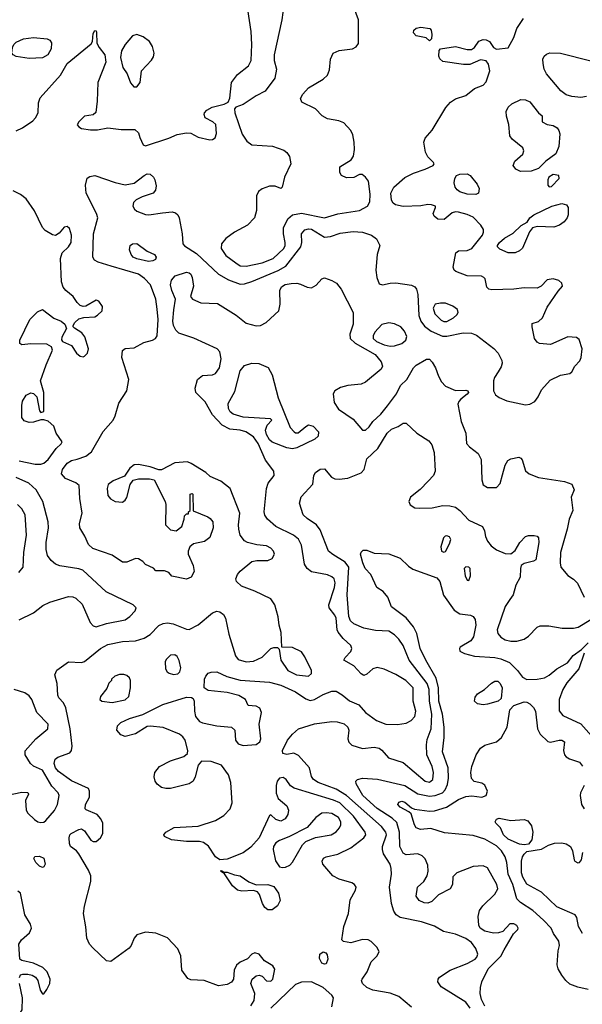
# Model space of a CAD drawing. Extents: x 1173079 to 1307053, y 522583 to 678478.
# Tile 79 of 256: x 1205359 to 1209226, y 545171 to 551936. Entities that reach past the tile are written whole.
import ezdxf

# ---------------------------------------------------------------- set-up
doc = ezdxf.new("R2010")
doc.units = 0

msp = doc.modelspace()

# ---------------------------------------------------------------- linework, layer by layer
at = {"layer": '0CON20XD'}
for points in [[(1207173.5, 552035), (1207160.8, 551935), (1207107.1, 551695), (1207108.6, 551655), (1207123.8, 551595), (1207113.3, 551535), (1207045.6, 551444.4), (1206985, 551413.3), (1206895, 551352.7), (1206845.8, 551334.2), (1206835.8, 551324.2), (1206836.7, 551295), (1206888.8, 551148.8), (1206921.4, 551101.4), (1206955, 551077.1), (1207096.4, 551066.4), (1207175, 551039.2), (1207195, 551024), (1207214.4, 550995), (1207221.8, 550945), (1207180, 550855), (1207164.1, 550785.9), (1207155, 550776.7), (1207115, 550791.9), (1207075, 550791.8), (1207026.4, 550773.6), (1207000, 550755), (1206987.5, 550725), (1206986.9, 550625), (1206973.5, 550575), (1206925.6, 550524.4), (1206835, 550476), (1206777.1, 550432.9), (1206746.2, 550395), (1206744.6, 550365), (1206776.7, 550316.7), (1206844.3, 550264.3), (1206875, 550245.4), (1206915, 550243.5), (1207025, 550266.2), (1207100.9, 550295), (1207174.7, 550365), (1207184.1, 550385), (1207184.6, 550405.4), (1207171.3, 550465), (1207173.2, 550505), (1207201.3, 550568.7), (1207233.7, 550596.3), (1207295, 550606), (1207455, 550574.7), (1207545, 550601.5), (1207694.1, 550625.9), (1207748.6, 550655), (1207765.4, 550684.6), (1207767.3, 550735), (1207759.4, 550809.4), (1207755.7, 550825.7), (1207735, 550853.3), (1207711.7, 550871.7), (1207695, 550872.5), (1207655, 550852), (1207605, 550849.2), (1207570, 550865), (1207560, 550885), (1207560, 550925), (1207637.3, 550972.7), (1207652.3, 550997.7), (1207660, 551045), (1207658.9, 551095), (1207648.2, 551145), (1207634.1, 551174.1), (1207587.5, 551227.5), (1207551.5, 551241.5), (1207474, 551254), (1207438.6, 551275), (1207393.2, 551323.2), (1207298.3, 551368.3), (1207290, 551395), (1207306, 551425), (1207343.3, 551466.7), (1207445, 551528), (1207474.3, 551555), (1207489.3, 551590.7), (1207495.7, 551665), (1207513.6, 551706.4), (1207555.6, 551724.4), (1207646.7, 551735), (1207670.7, 551749.3), (1207687.6, 551772.4), (1207686.9, 551935), (1207640.5, 552065)], [(1205377.9, 551192.1), (1205449.3, 551240.7), (1205468, 551262), (1205485.6, 551295), (1205489.5, 551365), (1205500.2, 551399.8), (1205640.6, 551555), (1205686.2, 551635), (1205850.3, 551769.7), (1205858.8, 551785), (1205865, 551840), (1205875, 551862.5), (1205885, 551860), (1205887.7, 551847.7), (1205890, 551775), (1205905.6, 551745), (1205945.5, 551695), (1205951.5, 551645), (1205895.7, 551505), (1205892.9, 551375), (1205881.7, 551298.3), (1205865, 551281.2), (1205805, 551274), (1205766.2, 551235), (1205754.2, 551214.2), (1205765, 551198.8), (1205785, 551188), (1205845, 551180), (1205895, 551178.8), (1205965, 551192.9), (1206057.7, 551182.3), (1206151.7, 551181.7), (1206175, 551157.5), (1206185, 551127.5), (1206207, 551077), (1206225, 551070), (1206385, 551121.9), (1206442, 551148), (1206505, 551157.5), (1206535, 551156.2), (1206585, 551128.8), (1206665, 551110), (1206685, 551112.5), (1206702, 551125), (1206712.5, 551155), (1206708, 551215), (1206687.5, 551235), (1206635, 551262.5), (1206626.2, 551285), (1206628.8, 551295), (1206646.2, 551315), (1206681.2, 551335), (1206764.4, 551355.6), (1206791.2, 551368.8), (1206804.3, 551395.7), (1206815.6, 551505), (1206855, 551558.9), (1206932, 551618), (1206950, 551655), (1206953.9, 551765), (1206949.7, 551855), (1206927.5, 552005)], [(1207112.2, 545412.2), (1207098.6, 545435), (1207041.1, 545471.1), (1207005, 545515.6), (1206975, 545525.6), (1206955, 545515.6), (1206926, 545484), (1206875, 545461.2), (1206849.6, 545440.4), (1206833.8, 545405), (1206828.1, 545345), (1206815.5, 545324.5), (1206785, 545308.1), (1206725, 545299.4), (1206627.5, 545335), (1206535, 545338.5), (1206515, 545349.5), (1206474.7, 545405), (1206465.9, 545505), (1206445, 545552.2), (1206375, 545628.9), (1206295, 545661.2), (1206225, 545666.5), (1206165, 545647.8), (1206145.4, 545625), (1206125.4, 545575), (1206112.4, 545557.6), (1205985, 545465.5), (1205955, 545469.1), (1205861.7, 545558.3), (1205838, 545585), (1205820.7, 545625), (1205814.7, 545704.7), (1205798.8, 545795), (1205804.5, 545845), (1205848.5, 546015), (1205848.5, 546055), (1205833.3, 546093.3), (1205766.2, 546205), (1205750, 546225), (1205708.8, 546255), (1205701.2, 546275), (1205700, 546315), (1205704, 546335), (1205713.3, 546345), (1205765, 546373.3), (1205785, 546376.2), (1205803.9, 546363.9), (1205848.3, 546298.3), (1205865, 546290), (1205885, 546290.8), (1205914.3, 546315), (1205931.4, 546345), (1205931.4, 546415), (1205916.9, 546445), (1205892, 546475), (1205816.4, 546506.4), (1205810, 546515), (1205811.2, 546545), (1205838.8, 546595), (1205840, 546635), (1205833, 546653), (1205715, 546706.7), (1205625, 546771.5), (1205605, 546795.7), (1205596.2, 546825), (1205603.6, 546856.4), (1205620.9, 546869.1), (1205705, 546900), (1205715.8, 546915), (1205719.4, 546945), (1205705.4, 547065), (1205677.2, 547207.2), (1205661.5, 547241.5), (1205627.7, 547277.7), (1205621.2, 547295), (1205618, 547375), (1205600.8, 547435), (1205613.7, 547466.3), (1205695, 547524.2), (1205785, 547520), (1205805, 547526), (1205914.2, 547615), (1205965, 547643.8), (1206065, 547664.5), (1206155, 547668.2), (1206213.9, 547686.1), (1206257, 547713), (1206315, 547773.1), (1206345, 547788.6), (1206375, 547791.9), (1206414.3, 547785.7), (1206505, 547747.8), (1206525, 547745.5), (1206585, 547778.5), (1206685, 547860.7), (1206715, 547871.5), (1206735, 547868.2), (1206759.2, 547849.2), (1206773.8, 547825), (1206796.8, 547715), (1206842.9, 547565), (1206860.7, 547540.8), (1206915, 547524.7), (1206965, 547529.2), (1207024.7, 547555.3), (1207085, 547616.2), (1207105, 547623.3), (1207131.7, 547621.7), (1207141.7, 547611.7), (1207152.9, 547535), (1207201.4, 547465), (1207261.2, 547435), (1207344, 547426), (1207363.8, 547445), (1207364, 547465), (1207319.1, 547559.1), (1207295, 547592.5), (1207235, 547623.8), (1207160, 547625), (1207156.7, 547725), (1207142, 547775), (1207135.7, 547834.3), (1207113.6, 547915), (1207085, 547956.9), (1206975, 548010.8), (1206883.8, 548043.8), (1206850, 548075), (1206844.2, 548095), (1206855, 548123.8), (1206873.7, 548146.3), (1206955, 548212.5), (1206988.8, 548221.2), (1207065, 548220.6), (1207094, 548235), (1207111.4, 548265), (1207102.9, 548285), (1207085, 548304.3), (1207055, 548320.6), (1206988.3, 548328.3), (1206925, 548342.9), (1206904.6, 548354.6), (1206875.4, 548395.4), (1206864.6, 548435), (1206862.3, 548465), (1206872.2, 548545), (1206805, 548715.7), (1206741.4, 548765), (1206667.8, 548797.8), (1206638.8, 548825), (1206537.8, 548887.8), (1206512.5, 548897.5), (1206425, 548890.8), (1206335, 548843.8), (1206315, 548844), (1206255, 548864.4), (1206175, 548880), (1206145, 548877.1), (1206115.5, 548854.5), (1206080.3, 548799.7), (1206002.8, 548767.2), (1205968.3, 548741.7), (1205960, 548715), (1205965.8, 548665.8), (1205984, 548645), (1206016.1, 548626.1), (1206065, 548621.5), (1206085, 548634.4), (1206095, 548652.5), (1206118.2, 548741.8), (1206138.3, 548771.7), (1206175, 548780.5), (1206251.7, 548781.7), (1206282.5, 548775), (1206358.8, 548625), (1206363.3, 548605), (1206362.5, 548465), (1206395, 548430), (1206435, 548423.3), (1206472.5, 548455), (1206490, 548505), (1206491.7, 548528.3), (1206505, 548540), (1206518.3, 548541.7), (1206520, 548555), (1206530, 548565), (1206530, 548675), (1206545, 548680), (1206550, 548675), (1206551.7, 548561.7), (1206651.3, 548521.3), (1206669.1, 548509.1), (1206685.5, 548485.5), (1206689.4, 548445), (1206665, 548378.8), (1206629.8, 548350.2), (1206554.2, 548335.8), (1206528.8, 548315), (1206516.2, 548285), (1206516.4, 548263.6), (1206552.5, 548185), (1206557.5, 548145), (1206538.8, 548105), (1206505, 548091.9), (1206405, 548113.3), (1206385, 548137.5), (1206355, 548150), (1206295, 548150), (1206278.3, 548168.3), (1206225, 548192.5), (1206205, 548213.3), (1206175, 548231.2), (1206155, 548233.8), (1206095, 548208), (1206065, 548208), (1205995, 548256.9), (1205862.3, 548302.3), (1205831.2, 548331.2), (1205807.8, 548387.8), (1205772.7, 548445), (1205771.2, 548475), (1205789.1, 548545), (1205772.6, 548647.4), (1205768.1, 548735), (1205744.2, 548755), (1205674.3, 548784.2), (1205647.1, 548815), (1205652.5, 548845), (1205685, 548890), (1205715, 548908.5), (1205753.3, 548916.7), (1205813.9, 548936.1), (1205852.6, 548967.4), (1205932.7, 549107.3), (1206001.1, 549185), (1206015.6, 549215), (1206039.7, 549300.3), (1206096, 549385), (1206110, 549465), (1206061.2, 549615), (1206065, 549662.5), (1206085, 549678), (1206145, 549682), (1206212.4, 549717.6), (1206271.2, 549735), (1206292, 549745), (1206304.2, 549765), (1206311.1, 549875), (1206305, 549947.5), (1206295.9, 550015), (1206259.3, 550115), (1206218.1, 550158.1), (1206175, 550187.4), (1205987.6, 550242.4), (1205899.8, 550269.8), (1205874.6, 550284.6), (1205862.2, 550305), (1205865.5, 550465), (1205895.6, 550575), (1205886.7, 550605), (1205816.2, 550745), (1205811.3, 550798.7), (1205823.1, 550846.9), (1205841.1, 550858.9), (1205875.7, 550864.3), (1206015, 550817.3), (1206085, 550802.2), (1206146.6, 550813.4), (1206215, 550866.2), (1206235, 550876.2), (1206255, 550875.5), (1206278.6, 550855), (1206288.6, 550835), (1206297.5, 550795), (1206292, 550765), (1206275.5, 550744.5), (1206200.6, 550719.4), (1206160.8, 550699.2), (1206141.1, 550678.9), (1206137.8, 550655), (1206148.6, 550635), (1206165, 550621.4), (1206225, 550598.6), (1206245.7, 550595.7), (1206341.1, 550608.9), (1206406.5, 550616.5), (1206429.3, 550609.3), (1206445.6, 550595), (1206454.6, 550574.6), (1206475.7, 550465), (1206480.8, 550395), (1206491.1, 550381.1), (1206575, 550328.5), (1206725, 550186.8), (1206795, 550148.4), (1206875, 550119.6), (1206905, 550120.9), (1206953.7, 550136.3), (1207135, 550212.1), (1207188.4, 550241.6), (1207290.6, 550375), (1207298.4, 550405), (1207296.2, 550463.8), (1207317.9, 550492.1), (1207345, 550500), (1207365, 550497.2), (1207455, 550440.8), (1207495, 550445.8), (1207561.1, 550468.9), (1207650.2, 550479.8), (1207716.1, 550476.1), (1207776.7, 550455), (1207811.2, 550431.2), (1207834, 550385), (1207817, 550323), (1207805.8, 550215), (1207814.2, 550165), (1207830.5, 550120.5), (1207853.6, 550113.6), (1207904.2, 550125.8), (1207945, 550127.1), (1208051.7, 550111.7), (1208075, 550100), (1208085.4, 550085.4), (1208095, 550047.5), (1208102.7, 549902.8), (1208115.2, 549865.3), (1208140.1, 549830.1), (1208186.5, 549796.5), (1208265, 549762.4), (1208295, 549761.4), (1208406.3, 549783.7), (1208465, 549781.2), (1208498.9, 549768.9), (1208617, 549677), (1208646.7, 549645), (1208671.5, 549595), (1208674.5, 549575), (1208668.1, 549551.9), (1208646.4, 549516.4), (1208621.8, 549478.2), (1208614.6, 549455), (1208615.4, 549385), (1208629.5, 549359.5), (1208655, 549340), (1208706.2, 549316.2), (1208835, 549289.4), (1208865.7, 549294.3), (1208898.3, 549311.7), (1208922, 549345), (1208945, 549394), (1209005, 549460), (1209076.2, 549493.8), (1209140, 549505), (1209153, 549517), (1209173.3, 549555), (1209207.5, 549592.5), (1209218, 549615), (1209224.2, 549675), (1209205, 549738.8), (1209185, 549752), (1209125, 549758), (1209006.8, 549703.2), (1208931.4, 549711.4), (1208915, 549719.4), (1208897.5, 549745), (1208880, 549825), (1208880.7, 549849.3), (1208925, 549862.5), (1208952.5, 549887.5), (1208985, 549960.8), (1209060.2, 550069.8), (1209090, 550105), (1209086, 550125), (1209065, 550144), (1209025.5, 550155.5), (1208985, 550148.6), (1208944, 550105), (1208915, 550091.9), (1208826.6, 550093.4), (1208755.4, 550084.6), (1208605, 550080), (1208584.1, 550084.1), (1208569.3, 550099.3), (1208557.5, 550155), (1208550, 550165), (1208533, 550173), (1208435, 550176.5), (1208356, 550205), (1208344.3, 550215), (1208338.9, 550235), (1208356.8, 550333.2), (1208375, 550347.5), (1208435, 550350.5), (1208465.3, 550364.7), (1208538.7, 550455), (1208547.7, 550475), (1208547.7, 550495), (1208527.5, 550525), (1208475, 550578.7), (1208435, 550597.2), (1208375, 550612.9), (1208354.5, 550615.5), (1208331.5, 550608.5), (1208277.3, 550562.7), (1208232.5, 550565), (1208207.5, 550585), (1208200, 550605), (1208217.5, 550645), (1208215.7, 550655.7), (1208190, 550665), (1208165, 550665.7), (1208115, 550657.5), (1207995, 550653.3), (1207942.5, 550665), (1207925, 550676.2), (1207915, 550696.7), (1207909.1, 550745), (1207931.1, 550785), (1208005, 550852.2), (1208065, 550882.5), (1208145, 550907.8), (1208200, 550935), (1208206.7, 550945), (1208203.3, 550955), (1208164.5, 550994.5), (1208148.6, 551025), (1208137.1, 551095), (1208145, 551121.2), (1208195, 551177.5), (1208287.6, 551332.4), (1208320.5, 551369.5), (1208355, 551392.7), (1208425, 551415.7), (1208485, 551464.2), (1208545, 551486.9), (1208565, 551509.2), (1208590.9, 551585), (1208580.6, 551630.6), (1208565, 551654), (1208525, 551660.8), (1208452.7, 551627.3), (1208408.5, 551628.5), (1208267.7, 551647.7), (1208246.4, 551666.4), (1208240, 551685), (1208242.5, 551725), (1208250, 551735), (1208355, 551750.8), (1208435, 551730), (1208465, 551730.8), (1208484.5, 551745.5), (1208515, 551787.5), (1208545, 551800.4), (1208565, 551798.2), (1208587.1, 551785), (1208616, 551745), (1208635, 551732.5), (1208715, 551743.3), (1208756, 551814), (1208775, 551875.8), (1208820.6, 551945)], [(1208175, 551790), (1208151.7, 551811.7), (1208085, 551824), (1208065.8, 551845), (1208067.5, 551865), (1208085, 551878.1), (1208115, 551885.6), (1208177.5, 551875), (1208186.2, 551865), (1208192.5, 551835), (1208190, 551805), (1208175, 551790)], [(1205425, 551669.2), (1205335, 551681.9), (1205313.6, 551693.6), (1205306, 551705), (1205310, 551745), (1205318.6, 551765), (1205335, 551781.9), (1205385, 551803.8), (1205455, 551813.2), (1205547.5, 551805), (1205565.6, 551795.6), (1205577.3, 551777.3), (1205576, 551735), (1205553.8, 551695), (1205515, 551674.5), (1205425, 551669.2)], [(1206165, 551474.4), (1206187.5, 551505), (1206196.5, 551585), (1206265, 551657.1), (1206279.3, 551680.7), (1206284.5, 551705), (1206272.6, 551752.6), (1206251.5, 551785), (1206207.1, 551817.1), (1206165, 551834), (1206135, 551823.8), (1206083.1, 551765), (1206059.1, 551720.8), (1206051.8, 551675), (1206068.1, 551608.1), (1206098, 551565), (1206121.7, 551501.7), (1206143.8, 551475), (1206165, 551474.4)], [(1209255, 551407.8), (1209215, 551401.1), (1209152.7, 551407.3), (1209115, 551420.5), (1209077.1, 551447.1), (1208980.4, 551565), (1208964.6, 551595), (1208955.5, 551635), (1208954.4, 551665), (1208964.5, 551685.5), (1208980.4, 551699.6), (1209002.6, 551707.4), (1209074.6, 551705.4), (1209285, 551652.2)], [(1208802, 550892), (1208768.9, 550908.9), (1208750, 550935), (1208762.5, 550965), (1208817.2, 551012.8), (1208822.9, 551035), (1208816.5, 551056.5), (1208744.5, 551114.5), (1208727, 551137), (1208720.8, 551215), (1208703.6, 551273.6), (1208703.3, 551305), (1208716.2, 551333.8), (1208741.5, 551358.5), (1208803.3, 551386.7), (1208835, 551386.2), (1208865, 551370.5), (1208925, 551296.7), (1208950, 551275), (1208950, 551235), (1208985, 551216.2), (1209025, 551208), (1209051.9, 551191.9), (1209064.5, 551174.5), (1209071.1, 551151.1), (1209063.5, 551065), (1209044.1, 551015), (1208975.9, 550964.1), (1208925, 550913.1), (1208875, 550894.6), (1208802, 550892)], [(1205335, 551171.9), (1205377.9, 551192.1)], [(1208495, 550734.3), (1208435, 550736.7), (1208385, 550753.3), (1208365, 550767.5), (1208351.9, 550785), (1208345.6, 550815), (1208349.6, 550845), (1208361.1, 550865), (1208385, 550874.5), (1208435, 550877.5), (1208455.7, 550865.7), (1208502.5, 550805), (1208515.8, 550775), (1208513.3, 550745), (1208495, 550734.3)], [(1208997.7, 550787.7), (1209015, 550790.8), (1209065.8, 550845), (1209063.3, 550865), (1209025, 550871.5), (1208995.6, 550855), (1208988.5, 550835), (1208988.6, 550798.6), (1208997.7, 550787.7)], [(1205355, 548904.5), (1205465, 548882.7), (1205505, 548882.8), (1205525, 548889.1), (1205556.2, 548915), (1205609.6, 548990.4), (1205645, 549021.2), (1205651.2, 549035), (1205610, 549095), (1205593.6, 549143.6), (1205555, 549176.7), (1205525, 549187.5), (1205505, 549187.5), (1205455, 549170), (1205425, 549168.5), (1205390.2, 549180.2), (1205375, 549202.5), (1205373.1, 549285), (1205378.6, 549315), (1205403.4, 549356.6), (1205435, 549373.3), (1205455, 549367.5), (1205476.7, 549345), (1205495, 549247.5), (1205505, 549237.5), (1205526, 549244), (1205525.7, 549375), (1205502, 549455), (1205541.1, 549565), (1205585.6, 549665), (1205578.5, 549688.5), (1205546.2, 549706.2), (1205435, 549707.8), (1205375, 549702.5), (1205361.2, 549711.2), (1205361.2, 549735), (1205428.2, 549875), (1205481.7, 549928.3), (1205515, 549944), (1205595, 549885.6), (1205645.5, 549865.5), (1205668.8, 549845), (1205680, 549815), (1205648, 549755), (1205646.2, 549736.2), (1205653.3, 549725), (1205716.4, 549696.4), (1205749.5, 549645), (1205775, 549624.5), (1205795, 549620.5), (1205805, 549624.5), (1205825.5, 549645), (1205831.8, 549675), (1205807.4, 549757.4), (1205786.2, 549785), (1205736.1, 549816.1), (1205727.5, 549825), (1205727.5, 549835), (1205738.8, 549855), (1205765, 549880), (1205801.2, 549888.8), (1205875, 549894.4), (1205894, 549905), (1205926, 549935), (1205928, 549965), (1205902.7, 550002.7), (1205885, 550010), (1205815, 549968), (1205795, 549965.8), (1205775, 549972.5), (1205755, 549992), (1205727.5, 550035), (1205675.7, 550075), (1205657.1, 550097.1), (1205647.3, 550135), (1205639.1, 550295), (1205650.6, 550335), (1205695.7, 550375), (1205712.2, 550405), (1205715.4, 550455), (1205701.7, 550501.7), (1205685, 550515.8), (1205665, 550510.8), (1205631.7, 550468.3), (1205605, 550452.9), (1205585, 550457.1), (1205535, 550487.5), (1205515, 550508.8), (1205461.7, 550621.7), (1205404.7, 550704.7), (1205365.2, 550735.2), (1205315, 550760)], [(1208765, 550333.8), (1208715, 550334.6), (1208658.5, 550358.5), (1208643.1, 550375), (1208642.2, 550385), (1208656.7, 550405), (1208691.9, 550435), (1208750.2, 550469.8), (1208805, 550522), (1208845.8, 550544.2), (1208865.6, 550575), (1208893.3, 550595), (1209015.5, 550655.5), (1209085, 550673.3), (1209117.5, 550665), (1209128.1, 550645), (1209127.5, 550595), (1209122.2, 550575), (1209101.9, 550548.1), (1209070, 550525), (1209030.5, 550509.5), (1208915.4, 550514.6), (1208883.1, 550506.9), (1208862, 550478), (1208815, 550367.1), (1208795, 550347.5), (1208765, 550333.8)], [(1206245, 550274.7), (1206165, 550292), (1206140, 550305), (1206125, 550323.8), (1206114.4, 550355), (1206117.5, 550385), (1206135, 550396.2), (1206165, 550397.3), (1206235, 550345.7), (1206285, 550322.5), (1206297.5, 550305), (1206291.9, 550288.1), (1206275, 550278.9), (1206245, 550274.7)], [(1208051, 545151), (1207964.7, 545224.7), (1207905, 545247.5), (1207785, 545267.5), (1207745, 545285.7), (1207715.8, 545315), (1207709.2, 545335), (1207712.5, 545345), (1207748.2, 545395), (1207775, 545462), (1207816.2, 545505), (1207830, 545535), (1207813.3, 545565), (1207775, 545603.3), (1207754.1, 545614.1), (1207715, 545615.6), (1207635, 545594.4), (1207585, 545603.8), (1207573.9, 545613.9), (1207587.6, 545705), (1207618.8, 545795), (1207630.5, 545889.5), (1207667.5, 545955), (1207672.2, 545975), (1207659.4, 545995), (1207642.5, 546005), (1207555, 546030), (1207511.1, 546055), (1207442.2, 546135), (1207438.1, 546155), (1207448, 546175), (1207465.5, 546184.5), (1207545, 546202), (1207634.8, 546245.2), (1207725, 546315.5), (1207736.9, 546335), (1207733.1, 546355), (1207654.2, 546465), (1207558.4, 546555), (1207515, 546573.6), (1207245, 546657.1), (1207221.4, 546671.4), (1207191.5, 546715), (1207169.8, 546729.8), (1207145, 546725.4), (1207127.7, 546705), (1207121.1, 546675), (1207122, 546622), (1207135.4, 546585.4), (1207195.7, 546535), (1207205.6, 546505), (1207201.9, 546475), (1207184.3, 546445), (1207155, 546428.9), (1207120.3, 546440.3), (1207085, 546473.3), (1207075, 546467.5), (1207005, 546314.6), (1206948.6, 546251.4), (1206895, 546211.8), (1206785, 546169.4), (1206735, 546164), (1206705.4, 546185.4), (1206657, 546257), (1206622.4, 546282.4), (1206595, 546290.8), (1206505, 546290.9), (1206401.8, 546301.8), (1206354.1, 546324.1), (1206350, 546335), (1206363.8, 546355), (1206420, 546385), (1206585, 546394.5), (1206704.3, 546434.3), (1206761.8, 546468.3), (1206806.7, 546515), (1206819.5, 546555), (1206810.9, 546695), (1206795, 546748), (1206745.4, 546815.4), (1206675, 546840), (1206609.2, 546840.8), (1206585.6, 546814.4), (1206565.3, 546734.7), (1206550.5, 546705), (1206524.2, 546685.8), (1206395, 546653.3), (1206363.3, 546653.3), (1206335, 546661.8), (1206304.1, 546684.1), (1206290, 546705), (1206283.3, 546735), (1206288.1, 546765), (1206320, 546805), (1206395, 546843.1), (1206486.8, 546873.2), (1206512.5, 546895), (1206515.6, 546915), (1206495.4, 546985), (1206480, 547010), (1206458.3, 547028.3), (1206345, 547072.3), (1206255, 547083.3), (1206235, 547080.8), (1206155, 547029.5), (1206085, 547010.6), (1206055, 547022.9), (1206026.9, 547055), (1206031.9, 547085), (1206055, 547106.7), (1206115, 547134.4), (1206205, 547162.5), (1206342.1, 547232.1), (1206505, 547281.1), (1206539.6, 547279.6), (1206551.2, 547271.2), (1206558.5, 547255), (1206559.7, 547185), (1206567.5, 547147.5), (1206594.2, 547114.2), (1206615, 547104.6), (1206715, 547083.5), (1206815.9, 547075.9), (1206837.5, 547055), (1206842.9, 546985), (1206861.1, 546961.1), (1206895, 546950.5), (1206985, 546956.7), (1207010.6, 546975), (1207016.5, 546995), (1207005.5, 547095), (1207021.4, 547175), (1207008.8, 547205), (1206985, 547220), (1206930, 547225), (1206910, 547265), (1206865, 547292.2), (1206785, 547312.7), (1206655, 547328.1), (1206626.2, 547345), (1206630, 547405), (1206637.5, 547425), (1206655, 547445.7), (1206675, 547454.2), (1206715, 547455.8), (1206783.6, 547423.6), (1206875, 547397.3), (1207075, 547385.4), (1207155, 547362.8), (1207255, 547318.4), (1207325, 547270.3), (1207355, 547258.4), (1207385, 547265.3), (1207445, 547299.6), (1207505, 547322.5), (1207535, 547322.2), (1207575, 547298.5), (1207625, 547256.4), (1207689.8, 547229.8), (1207735.8, 547175), (1207811.7, 547121.7), (1207876.2, 547096.2), (1207955, 547092.9), (1208015, 547103.5), (1208049.8, 547120.2), (1208075, 547148.8), (1208081.8, 547185), (1208062.7, 547255), (1208063.8, 547345), (1208013.6, 547395), (1207945, 547436.9), (1207865, 547474.4), (1207815, 547485.7), (1207785, 547475.7), (1207745, 547440), (1207725, 547430.6), (1207705, 547441.9), (1207655, 547497.8), (1207586.7, 547535), (1207596, 547555), (1207634.3, 547595), (1207641.9, 547615), (1207635, 547635.7), (1207582.2, 547685), (1207548, 547728), (1207540.9, 547745), (1207533.1, 547825), (1207524.5, 547845), (1207485.7, 547895), (1207484.3, 547915), (1207523.8, 548035), (1207526.7, 548066.7), (1207519.5, 548095), (1207505, 548108.9), (1207475, 548121.5), (1207365, 548143.3), (1207335, 548164.4), (1207316.5, 548195), (1207295.3, 548325.3), (1207276.3, 548366.3), (1207240, 548395), (1207120.6, 548455), (1207063.3, 548503.3), (1207045, 548531.2), (1207039.5, 548555), (1207055.6, 548715), (1207068, 548752), (1207108.1, 548805), (1207105.6, 548835), (1207048.8, 548908.8), (1206998.6, 549025), (1206965, 549069.2), (1206914.4, 549104.4), (1206875, 549115.6), (1206803.4, 549123.4), (1206751, 549151), (1206685, 549220.8), (1206635, 549310.4), (1206569.4, 549375), (1206565.6, 549405), (1206580.6, 549465), (1206615, 549490.6), (1206685, 549495.6), (1206705, 549505.6), (1206732.9, 549545), (1206742.8, 549605), (1206735, 549654.2), (1206717.3, 549675), (1206557, 549747), (1206453.3, 549783.3), (1206432.1, 549802.1), (1206416.3, 549835), (1206411.9, 549865), (1206417.7, 549942.3), (1206431.1, 550015), (1206403.8, 550075), (1206396.3, 550113.7), (1206402.8, 550147.2), (1206426.7, 550175), (1206505, 550200.6), (1206525, 550197.1), (1206535, 550188), (1206545.6, 550165), (1206554.2, 550105), (1206533.3, 550035), (1206546.7, 550015), (1206605, 549990.5), (1206718, 549985), (1206848, 549905), (1206915, 549851.4), (1206985, 549832.2), (1207015, 549835.6), (1207053.6, 549856.4), (1207140, 549935), (1207149.3, 549980.7), (1207148.1, 550075), (1207158.6, 550101.4), (1207184.2, 550115.8), (1207225, 550124), (1207265, 550125.4), (1207289.3, 550119.3), (1207335, 550097.1), (1207365, 550092.9), (1207397.6, 550112.4), (1207435, 550155.7), (1207455, 550161.4), (1207505, 550144.2), (1207536, 550125), (1207568, 550085), (1207650.6, 549925), (1207651.9, 549845), (1207628.1, 549775), (1207630.6, 549745), (1207664, 549714), (1207801.5, 549635), (1207844.5, 549585), (1207852.2, 549555), (1207844.4, 549535), (1207734.8, 549445.2), (1207705, 549431.3), (1207615, 549422.7), (1207565, 549408), (1207525, 549386.5), (1207513.8, 549365), (1207520.5, 549305), (1207549.8, 549259.8), (1207650.8, 549190.8), (1207715, 549116), (1207736.7, 549115), (1207760.6, 549139.4), (1207785.7, 549175), (1207842.2, 549225), (1207887.4, 549282.6), (1207948.2, 549365), (1207976.2, 549423.8), (1208020, 549465), (1208065, 549543.8), (1208085, 549562), (1208155, 549603.8), (1208175, 549603.3), (1208195, 549583.3), (1208217.5, 549545), (1208237.2, 549487.2), (1208258.3, 549448.3), (1208285, 549418.6), (1208355, 549388.1), (1208425, 549391.2), (1208440, 549385), (1208443.3, 549375), (1208435, 549363.3), (1208390.5, 549329.5), (1208376.4, 549313.6), (1208371.2, 549295), (1208393.5, 549175), (1208425.7, 549095), (1208430.8, 549025), (1208450.6, 549000.6), (1208510.8, 548955), (1208530.8, 548915), (1208534.4, 548774.4), (1208545, 548740), (1208575, 548721.4), (1208635, 548721.2), (1208661.2, 548748.8), (1208678.2, 548808.2), (1208694.6, 548875.4), (1208713.7, 548906.3), (1208735, 548918.6), (1208789.5, 548929.5), (1208804.1, 548924.1), (1208812.7, 548912.7), (1208835.7, 548835.7), (1208860, 548815), (1208925, 548789.5), (1209104.2, 548764.2), (1209152.5, 548745), (1209170, 548705), (1209150, 548655), (1209160, 548565), (1209135.5, 548504.5), (1209122.3, 548435), (1209076.5, 548275), (1209072.9, 548205), (1209078.9, 548175), (1209125, 548117.5), (1209165, 548092.5), (1209192.5, 548065), (1209238.5, 547968.5)], [(1208275, 549862.7), (1208295, 549863.3), (1208341.5, 549888.5), (1208362.4, 549907.6), (1208371.9, 549925), (1208366.9, 549945), (1208336.7, 549966.7), (1208285, 549987.3), (1208251.3, 549988.7), (1208215, 549981.4), (1208200.4, 549955), (1208212.5, 549915), (1208255, 549871.8), (1208275, 549862.7)], [(1207905, 549693.5), (1207935, 549694.3), (1207985, 549712.2), (1208012.7, 549735), (1208018.8, 549758.8), (1208004.4, 549795), (1207977.5, 549825), (1207935, 549846.8), (1207895, 549852.3), (1207847.2, 549842.8), (1207800.9, 549789.2), (1207789.2, 549765), (1207788.9, 549745), (1207810.9, 549725), (1207865, 549702.4), (1207905, 549693.5)], [(1207235, 548987.1), (1207195, 548994.4), (1207095, 549032.7), (1207075, 549050.4), (1207054.3, 549085), (1207048.8, 549115), (1207059.6, 549150.4), (1207092.5, 549185), (1207083.6, 549193.6), (1206894.7, 549204.7), (1206826.2, 549225), (1206805, 549241.4), (1206793.6, 549265), (1206790.9, 549299.1), (1206838, 549382), (1206875, 549523.8), (1206905, 549560), (1206955, 549576.2), (1207003.7, 549573.7), (1207066.8, 549546.8), (1207095, 549496), (1207135, 549338), (1207217.1, 549135), (1207245, 549103.3), (1207255, 549096.7), (1207273, 549097), (1207325, 549142), (1207345, 549152), (1207375, 549144), (1207412, 549105), (1207411.2, 549075), (1207387, 549053), (1207265, 548994), (1207235, 548987.1)], [(1207168, 546895), (1207164.4, 546915), (1207199.6, 546985), (1207233.3, 547026.7), (1207275, 547064.5), (1207385, 547097.3), (1207505, 547114.5), (1207541.7, 547111.7), (1207588.8, 547098.8), (1207615.4, 547075.4), (1207620.6, 547055), (1207613.8, 546995), (1207622.1, 546972.1), (1207642, 546952), (1207715, 546927.9), (1207795, 546937.5), (1207830.4, 546930.4), (1207848.2, 546918.2), (1207894.7, 546864.7), (1207995, 546833.1), (1208146.9, 546705), (1208175, 546697.9), (1208197.9, 546715), (1208203.3, 546765), (1208194.6, 546805), (1208158.2, 546885), (1208155.3, 546955), (1208159.9, 546990.1), (1208187.7, 547065), (1208192.4, 547165), (1208175.9, 547255), (1208172.8, 547335), (1208158.9, 547375), (1208036.1, 547535), (1207995, 547635.7), (1207965, 547679.4), (1207935, 547710), (1207895, 547734.5), (1207805, 547739.5), (1207725, 547756.6), (1207656.1, 547786.1), (1207633.5, 547805), (1207622.3, 547835), (1207609.1, 547985), (1207622.2, 548175), (1207595, 548209.3), (1207510.6, 548260.6), (1207482.2, 548285), (1207425, 548430), (1207400, 548465), (1207335, 548508.5), (1207306.7, 548535), (1207282.5, 548615), (1207293.3, 548656.7), (1207374, 548745), (1207380, 548805), (1207391.2, 548825), (1207425, 548847.5), (1207455, 548850), (1207502.7, 548792.7), (1207525, 548782), (1207555, 548780), (1207615, 548785.6), (1207705, 548822.5), (1207725.8, 548845), (1207745, 548918), (1207820.1, 548989.9), (1207885, 549095.4), (1207915, 549122.8), (1207959.7, 549140.3), (1207995, 549164.2), (1208015, 549164), (1208088, 549095), (1208171.7, 549041.7), (1208191.5, 549015), (1208206.6, 548963.4), (1208215.4, 548835), (1208203.6, 548805), (1208165.6, 548765), (1208112.4, 548707.6), (1208044.2, 548655), (1208032.5, 548625), (1208041.7, 548601.7), (1208075, 548582.9), (1208105, 548579.4), (1208195, 548581.5), (1208268.3, 548598.3), (1208315, 548596.2), (1208355, 548586.4), (1208383.3, 548565), (1208445, 548497.1), (1208539.2, 548455), (1208554.4, 548425), (1208560, 548385), (1208573, 548353), (1208600.4, 548320.4), (1208635, 548294.5), (1208695, 548268.6), (1208734.3, 548265.7), (1208765, 548290), (1208795.7, 548345), (1208835, 548384.2), (1208855, 548391.4), (1208895, 548392.5), (1208915, 548387.5), (1208925, 548376.2), (1208927.8, 548345), (1208906, 548225), (1208890, 548215), (1208825, 548200), (1208806.2, 548185), (1208800, 548165), (1208798, 548105), (1208769.8, 548050.2), (1208749.5, 547985), (1208726.8, 547953.2), (1208695.7, 547904.3), (1208640, 547745), (1208645, 547719.2), (1208664.7, 547694.7), (1208695.7, 547675.7), (1208735, 547665.3), (1208775, 547667.2), (1208825, 547680.7), (1208855, 547701.2), (1208915, 547762.2), (1208935, 547771.1), (1208995, 547772.1), (1209086.1, 547756.1), (1209165, 547754.6), (1209197.4, 547762.6), (1209284, 547816)], [(1205355, 547812.9), (1205455, 547860.9), (1205518.8, 547911.2), (1205566.3, 547933.7), (1205695, 547973.8), (1205725, 547970), (1205745, 547960.5), (1205789.5, 547919.5), (1205843.9, 547793.9), (1205865, 547771.4), (1205885, 547765.5), (1205956.5, 547786.5), (1206085, 547812.1), (1206117.1, 547835), (1206152.5, 547875), (1206160.8, 547895), (1206140, 547915), (1205952.5, 548005), (1205793.4, 548153.4), (1205765, 548163.1), (1205635, 548183.2), (1205605, 548195.4), (1205575, 548221.5), (1205551.1, 548255), (1205541.3, 548295), (1205541.3, 548345), (1205557.8, 548445), (1205555.9, 548485), (1205518.2, 548625), (1205473.1, 548705), (1205421.7, 548751.7), (1205335, 548790.4)], [(1205352.8, 548137.2), (1205382.9, 548175), (1205388.5, 548275), (1205405.9, 548395), (1205396.9, 548535), (1205375, 548574.4), (1205345, 548605.6)], [(1208275, 548277.5), (1208285, 548282.5), (1208313.3, 548335), (1208322.5, 548365), (1208313, 548383), (1208295, 548390), (1208282.7, 548387.3), (1208272, 548375), (1208253.9, 548313.9), (1208257.5, 548285), (1208275, 548277.5)], [(1208555, 545158.1), (1208532.5, 545205), (1208523.1, 545245), (1208525, 545287.5), (1208534.5, 545325), (1208578.9, 545415), (1208665, 545502.1), (1208688.2, 545545), (1208753.8, 545655), (1208782, 545685), (1208784, 545695), (1208775, 545712), (1208754.3, 545724.3), (1208726.8, 545723.2), (1208679.6, 545670.4), (1208648.7, 545661.3), (1208615, 545660.4), (1208555, 545673.1), (1208524.5, 545695), (1208513.8, 545715), (1208509.2, 545775), (1208519.1, 545815), (1208543, 545847), (1208625, 545927.1), (1208644.6, 545965), (1208639.2, 545995), (1208575, 546110), (1208545, 546123.8), (1208475, 546118.2), (1208362.5, 546075), (1208335, 546046.7), (1208332.9, 545995), (1208317.1, 545965), (1208236.9, 545923.1), (1208192, 545878), (1208165, 545865.6), (1208138.3, 545868.3), (1208105, 545884.3), (1208084.3, 545915), (1208092, 545975), (1208136, 546015), (1208159.2, 546055), (1208166.9, 546085), (1208163, 546127), (1208145, 546170), (1208125, 546190.9), (1208095, 546204), (1208015, 546198.5), (1207995, 546209.1), (1207972, 546255), (1207969.2, 546355), (1207950.3, 546420.3), (1207919.6, 546449.6), (1207815, 546515.7), (1207717.1, 546605), (1207672.2, 546685), (1207669.2, 546705), (1207680, 546715), (1207715, 546725.9), (1207818.7, 546718.7), (1208005, 546673.5), (1208096.3, 546616.3), (1208175, 546600.2), (1208215.2, 546604.8), (1208265, 546624), (1208283.9, 546645), (1208298.5, 546681.5), (1208306.8, 546725), (1208304.6, 546795), (1208264.7, 546905), (1208276.1, 547005), (1208276.5, 547075), (1208264.4, 547165), (1208239.7, 547255), (1208236.3, 547346.3), (1208221.3, 547411.3), (1208149.3, 547535), (1208112.5, 547615), (1208088.3, 547718.3), (1208066.2, 547765), (1208015, 547826.5), (1207915, 547903.1), (1207888.8, 547968.8), (1207857, 548007), (1207814, 548035), (1207771.5, 548125), (1207732.5, 548165), (1207716.6, 548203.4), (1207700.9, 548265), (1207705, 548278), (1207719.5, 548290.5), (1207745, 548290.6), (1207795, 548271.9), (1207896.4, 548266.4), (1207975, 548236.9), (1208031.5, 548181.5), (1208061.8, 548161.7), (1208225, 548101.1), (1208246.9, 548075), (1208271.7, 547981.7), (1208345, 547879.5), (1208385, 547854.5), (1208456.2, 547845), (1208475.8, 547835), (1208490, 547815), (1208493.1, 547775), (1208478.6, 547695), (1208460.6, 547669.4), (1208386.7, 547625), (1208381.2, 547615), (1208385, 547597.5), (1208415, 547581.2), (1208485, 547562), (1208624.6, 547554.6), (1208665, 547544.6), (1208725, 547518.8), (1208781.1, 547465), (1208815, 547419.4), (1208843.9, 547403.9), (1208915, 547404.1), (1208965, 547414.5), (1208997.6, 547432.4), (1209050.8, 547475), (1209123.8, 547516.2), (1209163.4, 547566.6), (1209220.8, 547609.2), (1209265, 547654.3)], [(1208445, 548083.3), (1208458, 548115), (1208456, 548165), (1208445, 548173.8), (1208425, 548175.8), (1208413.3, 548165), (1208421.2, 548115), (1208433.3, 548085), (1208445, 548083.3)], [(1206417.3, 547437.3), (1206445, 547441.4), (1206459.2, 547455), (1206466.8, 547483.2), (1206455, 547532.5), (1206440.5, 547560.5), (1206425, 547573.3), (1206395, 547570), (1206365, 547540), (1206360, 547525), (1206362.5, 547475), (1206373.3, 547455), (1206386.1, 547446.1), (1206417.3, 547437.3)], [(1209237.3, 547582.7), (1209201.1, 547475), (1209120.2, 547379.8), (1209091.9, 547335), (1209066.5, 547265), (1209066.9, 547186.9), (1209091.4, 547155), (1209215, 547098.5), (1209289.2, 547015)], [(1205995, 547244.7), (1206085, 547263.3), (1206108.8, 547285), (1206120, 547345), (1206120, 547395), (1206113.3, 547415), (1206095, 547430), (1206075, 547437.5), (1206045, 547438), (1206013.9, 547426.1), (1205990, 547405), (1205990, 547395), (1205973, 547377), (1205958.3, 547341.7), (1205913.8, 547285), (1205911.2, 547265), (1205923.3, 547255), (1205995, 547244.7)], [(1208545, 547228.2), (1208506.3, 547236.3), (1208485.8, 547255), (1208488.3, 547281.7), (1208506.2, 547305), (1208554, 547335), (1208601.4, 547378.6), (1208625, 547391.5), (1208645, 547390.9), (1208661.5, 547375), (1208675.3, 547345), (1208667.8, 547272.2), (1208647.1, 547252.9), (1208575, 547233.1), (1208545, 547228.2)], [(1205275, 546608), (1205375, 546629.2), (1205415, 546626.2), (1205420, 546615), (1205398.3, 546571.7), (1205404.5, 546504.5), (1205416, 546485), (1205460.5, 546440.5), (1205484.7, 546424.7), (1205505, 546420), (1205525, 546423.8), (1205539.1, 546435), (1205598.2, 546501.8), (1205619.6, 546545), (1205629.7, 546605), (1205623.9, 546625), (1205579.8, 546669.7), (1205515, 546780.9), (1205455, 546808.1), (1205434.6, 546824.6), (1205396.7, 546885), (1205398, 546912), (1205470, 546995), (1205552, 547065), (1205555.8, 547095), (1205476.2, 547176.2), (1205442.6, 547265), (1205425, 547291.1), (1205395, 547311.6), (1205322.5, 547335)], [(1209265, 545273.6), (1209195, 545288.5), (1209140.8, 545310.8), (1209111.4, 545335), (1209085, 545372), (1209058.6, 545415), (1209053.2, 545443.2), (1209060.5, 545539.5), (1209070, 545575), (1209063.8, 545605), (1209028.1, 545658.1), (1209011.9, 545695), (1208959.8, 545749.7), (1208886.5, 545815), (1208799.8, 545869.8), (1208776.8, 545895), (1208748.3, 545995), (1208715.2, 546065), (1208707.7, 546145), (1208696.3, 546185), (1208670.3, 546225), (1208635, 546260.9), (1208555, 546306.7), (1208475, 546330.5), (1208279.7, 546349.7), (1208185, 546378.9), (1208112.6, 546372.6), (1208085, 546384.3), (1208071.8, 546405), (1208048.9, 546478.9), (1208034.5, 546494.5), (1207974.3, 546525), (1207958, 546545), (1207965, 546561.2), (1207985, 546566.9), (1208005, 546561.1), (1208050.9, 546520.9), (1208071.9, 546511.9), (1208175, 546497.5), (1208209.6, 546500.4), (1208293.3, 546526.7), (1208375, 546577.9), (1208425, 546600), (1208465.5, 546604.5), (1208535, 546595.4), (1208565, 546605.7), (1208574.5, 546635), (1208555, 546676), (1208535, 546690.8), (1208481.7, 546701.7), (1208465, 546722.5), (1208460, 546765), (1208467.1, 546805), (1208496.2, 546885), (1208525, 546932.2), (1208555, 546951.1), (1208635.9, 546974.1), (1208669.2, 547005), (1208709.2, 547075), (1208726.6, 547193.4), (1208755.3, 547224.7), (1208825, 547248.5), (1208845, 547247.1), (1208865, 547236.7), (1208891.1, 547211.1), (1208904.7, 547184.7), (1208917.5, 547065), (1208935, 547028), (1208987.6, 546977.6), (1209006.7, 546973.3), (1209066, 546986), (1209085, 546985.8), (1209103.9, 546973.9), (1209095.9, 546914.1), (1209104.3, 546885), (1209115, 546872), (1209137.4, 546857.4), (1209205.4, 546835.4), (1209226.6, 546806.6)], [(1208454.6, 545145), (1208425, 545185.6), (1208255, 545291.4), (1208232.9, 545325), (1208235.7, 545345), (1208245, 545357.1), (1208318, 545405), (1208435, 545451.1), (1208488.6, 545481.4), (1208501.8, 545495), (1208507.9, 545515), (1208494.6, 545555), (1208464.5, 545595), (1208425, 545623.1), (1208355, 545652.7), (1208271.9, 545671.9), (1208209.1, 545709.1), (1208121.2, 545738.8), (1207975, 545767.1), (1207945.7, 545785), (1207931.4, 545811.4), (1207915.5, 545865), (1207901.1, 545975), (1207914.3, 546065), (1207911.4, 546105), (1207904.3, 546135), (1207860, 546205), (1207851.9, 546235), (1207852.5, 546255), (1207880.3, 546335), (1207874.6, 546355), (1207845, 546393.6), (1207605, 546607), (1207535, 546648.6), (1207410, 546695), (1207378.6, 546715), (1207365.5, 546735.5), (1207350.9, 546795), (1207275, 546879.6), (1207244.4, 546895.6), (1207195, 546887.8), (1207168, 546895)], [(1209237.7, 546675), (1209212.5, 546625), (1209210.5, 546605), (1209221.1, 546545), (1209239.4, 546515)], [(1207165, 546110.4), (1207185, 546112.5), (1207215, 546127.3), (1207235, 546146.9), (1207303.2, 546266.8), (1207325, 546290.6), (1207391.8, 546318.2), (1207498.8, 546335), (1207534.7, 546355.3), (1207557, 546383), (1207566.1, 546405), (1207566.1, 546425), (1207549.2, 546455), (1207505, 546482), (1207465, 546487.1), (1207435, 546483.4), (1207395.5, 546455), (1207334.1, 546385.9), (1207207.8, 546322.2), (1207145, 546297.4), (1207120.2, 546279.8), (1207103.4, 546256.6), (1207100.3, 546235), (1207117.6, 546157.6), (1207145, 546116.4), (1207165, 546110.4)], [(1208825, 546266.4), (1208795, 546272.3), (1208715, 546306.4), (1208684, 546335), (1208663.6, 546383.6), (1208631.4, 546415), (1208627.5, 546425), (1208635, 546443.8), (1208655, 546449.2), (1208735, 546433.1), (1208825, 546440.8), (1208851.7, 546431.7), (1208877, 546397), (1208885.3, 546355), (1208879.3, 546300.7), (1208855, 546272.5), (1208825, 546266.4)], [(1209227.1, 545657.1), (1209200.3, 545705), (1209186.9, 545766.9), (1209175.7, 545785), (1209050, 545840), (1208945, 545941.5), (1208845, 545995.7), (1208816, 546045), (1208808.2, 546075), (1208808.7, 546155), (1208814.6, 546185), (1208825, 546202.5), (1208845, 546222), (1208945, 546237.5), (1208993.3, 546265), (1209035, 546278.5), (1209085, 546281.2), (1209115, 546272.7), (1209144.3, 546255), (1209159.2, 546225), (1209169.2, 546165), (1209175, 546154), (1209195, 546142.9), (1209206, 546145), (1209220.8, 546165), (1209229.4, 546215)], [(1205515, 546111.9), (1205495, 546120.6), (1205469.2, 546145), (1205456.7, 546173.3), (1205462.7, 546187.3), (1205495, 546189.4), (1205525.6, 546175), (1205535.4, 546135), (1205525, 546115.8), (1205515, 546111.9)], [(1207095, 545820), (1207065, 545820.4), (1207045, 545835.6), (1207028, 545865), (1207006.6, 545926.6), (1206993.6, 545943.6), (1206965, 545952.9), (1206885, 545948.8), (1206856.2, 545956.2), (1206822, 545985), (1206767.5, 546067.5), (1206740, 546085), (1206745, 546090), (1206765, 546080), (1206785, 546080), (1206835, 546061.2), (1206875, 546054), (1206933, 546013), (1206985, 545991.4), (1207065, 545994), (1207105, 545980), (1207137.9, 545935), (1207150, 545885), (1207131.8, 545848.2), (1207095, 545820)], [(1205359.2, 545355), (1205366, 545374), (1205380.8, 545379.2), (1205415, 545377.3), (1205445, 545370.5), (1205467.6, 545357.6), (1205483.1, 545335), (1205499.5, 545269.5), (1205515, 545242.5), (1205525.9, 545244.1), (1205547, 545273), (1205565.8, 545315), (1205568.6, 545345), (1205547.1, 545395), (1205518, 545425), (1205455, 545453.8), (1205373.3, 545473.3), (1205361.2, 545481.2), (1205352.9, 545585), (1205372.9, 545615), (1205426.9, 545663.1), (1205440.4, 545695), (1205432.7, 545722.7), (1205395, 545786), (1205365.8, 545935.8), (1205347.5, 545947.5)], [(1207455, 545446.7), (1207435, 545453.8), (1207419.2, 545485), (1207422.5, 545515), (1207445, 545532), (1207463.3, 545525), (1207472.3, 545512.3), (1207477.7, 545482.3), (1207465, 545450), (1207455, 545446.7)], [(1206948.3, 545161.7), (1206971.7, 545198.3), (1206974.2, 545245), (1206947.5, 545315), (1206956, 545345), (1206985, 545367.5), (1207005, 545372), (1207025, 545363.8), (1207055, 545332), (1207085, 545330), (1207098.1, 545345), (1207112.2, 545412.2)], [(1205344.6, 545105.4), (1205364.6, 545115.4), (1205376.5, 545133.5), (1205379.5, 545215), (1205358.9, 545315)], [(1207504.4, 545155), (1207516, 545215), (1207504.3, 545235), (1207445, 545287.1), (1207365, 545326.8), (1207296.9, 545323.1), (1207255, 545306.7), (1207085, 545144.1)]]:
    msp.add_lwpolyline(points, dxfattribs=at)

doc.saveas('drawing.dxf')
